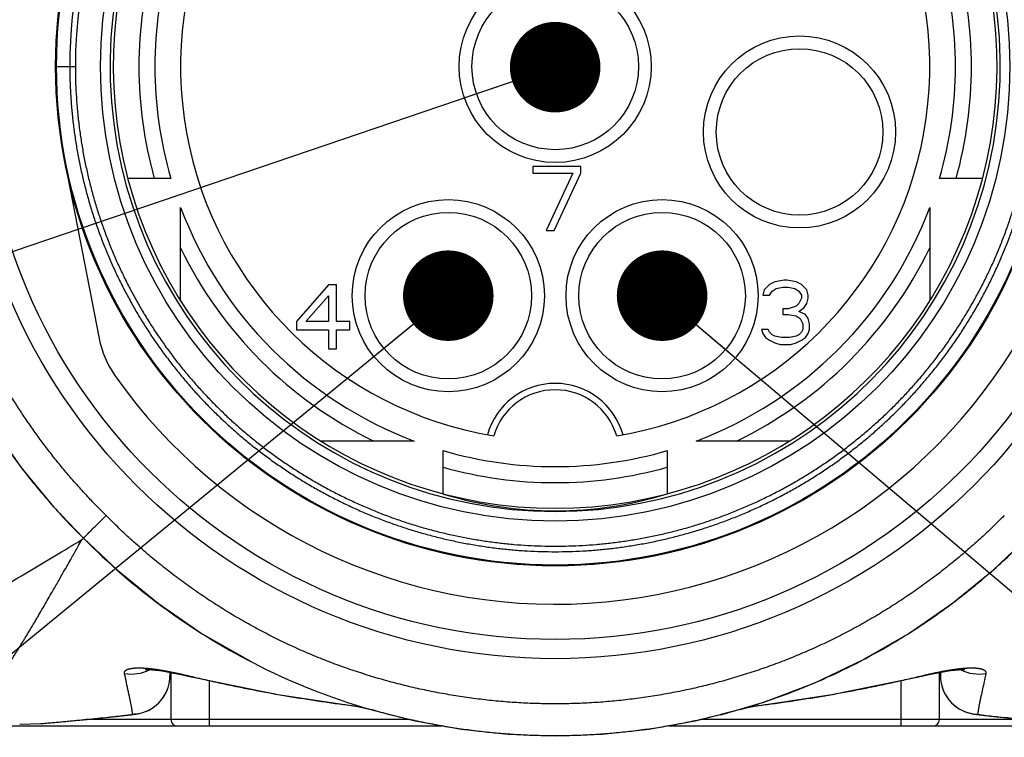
# Model space of a CAD drawing. Header units: millimetres. Extents: x 0 to 594, y 0 to 420.
# Tile 62 of 133: x 201 to 216, y 334 to 345. Entities that reach past the tile are written whole.
import ezdxf

# ---------------------------------------------------------------- set-up
doc = ezdxf.new("R2010")
doc.units = ezdxf.units.MM
doc.header["$LTSCALE"] = 0.257233
doc.layers.add('NoLayerName_001', color=7, linetype='Continuous')
doc.layers.add('NoLayerName_006', color=7, linetype='Continuous')
doc.styles.get("Standard").update_dxf_attribs({"font": 'txt', "bigfont": 'extfont2'})
doc.dimstyles.get("Standard").update_dxf_attribs({"dimtxt": 2.5, "dimasz": 2.5, "dimexe": 1, "dimexo": 1, "dimtad": 1, "dimdec": 3, "dimzin": 0, "dimdsep": 46, "dimtxsty": 'Standard', "dimcen": 2.5, "dimadec": 3, "dimazin": 0, "dimtfac": 0.75, "dimtdec": 3, "dimtmove": 0, "dimatfit": 3, "dimfxl": 1, "dimarcsym": 0})

msp = doc.modelspace()

# ---------------------------------------------------------------- linework, layer by layer
at = {"layer": 'NoLayerName_001', "color": 8, "linetype": 'Continuous', "lineweight": 25}
for p, q in [((201.1044, 344.3597), (201.4121, 344.3597)), ((201.5151, 336.9704), (201.5379, 336.9939)), ((201.5381, 336.9941), (201.5401, 336.9962)), ((203.2544, 334.8254), (203.2533, 334.8204)), ((203.5044, 334.0597), (203.5044, 334.7694)), ((214.3044, 334.0597), (214.3044, 334.7694)), ((214.5544, 334.8254), (214.5556, 334.8205)), ((200.8739, 334.0971), (200.908, 334.0998)), ((200.908, 334.0998), (200.9401, 334.1024)), ((206.6341, 334.1597), (201.5828, 334.1597)), ((202.2347, 334.2301), (202.2805, 334.2324)), ((216.226, 334.1597), (211.1711, 334.1597)), ((215.5741, 334.2302), (215.5284, 334.2324))]:
    msp.add_line(p, q, dxfattribs=at)
at = {"layer": 'NoLayerName_001', "color": 7, "linetype": 'Continuous', "lineweight": 25}
for p, q in [((201.2544, 342.8374), (201.7848, 340.1087)), ((208.5544, 342.7997), (208.5544, 342.6933)), ((209.3044, 342.7997), (208.5544, 342.7997)), ((209.3044, 342.6933), (209.3044, 342.7997)), ((202.9044, 342.6097), (202.23, 342.6097)), ((208.5544, 342.6933), (209.1794, 342.6933)), ((209.1794, 342.6933), (208.7628, 341.7997)), ((208.8878, 341.7997), (209.3044, 342.6933)), ((215.5788, 342.6097), (214.9044, 342.6097)), ((203.0544, 340.7008), (203.0544, 342.1597)), ((214.7544, 342.1597), (214.7544, 340.7008)), ((208.7628, 341.7997), (208.8878, 341.7997)), ((212.4786, 341.0197), (212.3328, 340.9984)), ((212.5203, 341.0197), (212.4786, 341.0197)), ((212.6661, 340.9984), (212.5203, 341.0197)), ((205.3644, 340.9497), (204.8644, 340.3752)), ((205.4894, 340.9497), (205.3644, 340.9497)), ((205.4894, 340.3752), (205.4894, 340.9497)), ((212.1661, 340.8708), (212.1453, 340.7857)), ((212.2494, 340.9559), (212.1661, 340.8708)), ((212.3328, 340.9984), (212.2494, 340.9559)), ((212.2911, 340.8495), (212.3536, 340.892)), ((212.3536, 340.892), (212.4578, 340.9133)), ((212.4578, 340.9133), (212.5411, 340.9133)), ((212.5411, 340.9133), (212.6453, 340.892)), ((212.6453, 340.892), (212.7078, 340.8495)), ((212.7494, 340.9559), (212.6661, 340.9984)), ((212.8328, 340.8708), (212.7494, 340.9559)), ((212.8536, 340.7857), (212.8328, 340.8708)), ((205.0103, 340.3752), (205.3644, 340.7795)), ((205.3644, 340.7795), (205.3644, 340.3752)), ((212.1453, 340.7857), (212.2494, 340.7857)), ((212.2494, 340.7857), (212.2911, 340.8495)), ((212.7078, 340.8495), (212.7494, 340.7857)), ((212.7494, 340.7431), (212.7078, 340.658)), ((212.7494, 340.7857), (212.7494, 340.7431)), ((212.8328, 340.658), (212.8536, 340.7431)), ((212.8536, 340.7431), (212.8536, 340.7857)), ((212.5411, 340.5729), (212.4578, 340.5729)), ((212.4578, 340.5729), (212.4578, 340.4878)), ((212.6661, 340.6155), (212.5411, 340.5729)), ((212.7078, 340.658), (212.6661, 340.6155)), ((212.7078, 340.5303), (212.7911, 340.5942)), ((212.7911, 340.5942), (212.8328, 340.658)), ((212.4578, 340.4878), (212.5411, 340.4878)), ((212.5411, 340.4878), (212.6661, 340.4665)), ((212.6661, 340.4665), (212.7286, 340.424)), ((212.8119, 340.4878), (212.7078, 340.5303)), ((212.7286, 340.424), (212.7703, 340.3389)), ((212.8536, 340.424), (212.8119, 340.4878)), ((212.8744, 340.3389), (212.8536, 340.424)), ((204.8644, 340.3752), (204.8644, 340.2476)), ((204.8644, 340.2476), (205.3644, 340.2476)), ((205.3644, 340.3752), (205.0103, 340.3752)), ((205.3644, 340.2476), (205.3644, 339.9497)), ((205.6978, 340.3752), (205.4894, 340.3752)), ((205.4894, 339.9497), (205.4894, 340.2476)), ((205.4894, 340.2476), (205.6978, 340.2476)), ((205.6978, 340.2476), (205.6978, 340.3752)), ((212.2286, 340.2537), (212.1244, 340.2537)), ((212.1244, 340.2537), (212.1453, 340.1899)), ((212.2494, 340.2112), (212.2286, 340.2537)), ((212.7703, 340.2537), (212.7494, 340.2112)), ((212.7703, 340.3389), (212.7703, 340.2537)), ((212.8536, 340.1899), (212.8744, 340.2537)), ((212.8744, 340.2537), (212.8744, 340.3389)), ((212.1453, 340.1899), (212.1869, 340.1261)), ((212.1869, 340.1261), (212.2494, 340.0835)), ((212.2911, 340.1686), (212.2494, 340.2112)), ((212.3328, 340.1474), (212.2911, 340.1686)), ((212.4369, 340.1261), (212.3328, 340.1474)), ((212.5619, 340.1261), (212.4369, 340.1261)), ((212.6661, 340.1474), (212.5619, 340.1261)), ((212.7078, 340.1686), (212.6661, 340.1474)), ((212.7494, 340.2112), (212.7078, 340.1686)), ((212.7494, 340.0835), (212.8119, 340.1261)), ((212.8119, 340.1261), (212.8536, 340.1899)), ((205.3644, 339.9497), (205.4894, 339.9497)), ((212.2494, 340.0835), (212.3328, 340.041)), ((212.3328, 340.041), (212.4161, 340.0197)), ((212.4161, 340.0197), (212.5828, 340.0197)), ((212.5828, 340.0197), (212.6661, 340.041)), ((212.6661, 340.041), (212.7494, 340.0835)), ((200.132, 338.7111), (200.5788, 338.0801)), ((206.7044, 338.5097), (205.2455, 338.5097)), ((212.5633, 338.5097), (211.1044, 338.5097)), ((207.1544, 337.6853), (207.1544, 338.3597)), ((210.6544, 338.3597), (210.6544, 337.6853)), ((214.4248, 335.5052), (215.1064, 335.9757)), ((213.7068, 335.0896), (214.4248, 335.5052)), ((212.9567, 334.7331), (213.7068, 335.0896)), ((202.8894, 334.8975), (202.8894, 334.8438)), ((202.9044, 334.8947), (202.9044, 334.1597)), ((214.9044, 334.1597), (214.9044, 334.8947)), ((214.9194, 334.8975), (214.9194, 334.8438)), ((212.1792, 334.4385), (212.9567, 334.7331)), ((211.4918, 334.2354), (212.1792, 334.4385)), ((206.0527, 334.3074), (206.0167, 334.3179)), ((211.0906, 334.14), (211.6484, 334.2817)), ((211.7922, 334.3178), (211.4918, 334.2355)), ((212.0795, 334.3782), (212.0906, 334.3796)), ((200.5428, 334.0849), (200.8739, 334.0971)), ((200.8739, 334.0971), (200.9081, 334.099)), ((202.0569, 334.2085), (202.2811, 334.2324)), ((199.885, 334.0597), (207.1404, 334.0597)), ((210.6766, 334.0597), (217.9239, 334.0597))]:
    msp.add_line(p, q, dxfattribs=at)
for points in [[(200.5788, 338.0801), (201.073, 337.4822), (201.5378, 336.9937)], [(201.5377, 336.9937), (202.0687, 336.4912), (202.7107, 335.9696), (203.3928, 335.4998), (204.181, 335.0486)], [(215.1064, 335.9757), (215.7473, 336.4975), (216.2713, 336.9938)], [(202.5064, 334.9395), (202.5023, 334.9388), (202.5103, 334.9395), (202.531, 334.9401), (202.5638, 334.9395), (202.6076, 334.937), (202.6611, 334.932), (202.7234, 334.9244), (202.7933, 334.9141), (202.8698, 334.9012), (202.9515, 334.8859), (203.0376, 334.8684), (203.1273, 334.8491), (203.2199, 334.8282), (203.2533, 334.8205)], [(214.5556, 334.8205), (214.5804, 334.8262), (214.675, 334.8476), (214.7663, 334.8674), (214.8536, 334.8851), (214.9361, 334.9007), (215.013, 334.9137), (215.0833, 334.9241), (215.1458, 334.9318), (215.1996, 334.9368), (215.2439, 334.9394), (215.277, 334.9401), (215.2987, 334.9395)], [(202.4283, 334.2573), (202.4676, 334.2687), (202.5092, 334.2838), (202.5518, 334.3028), (202.5935, 334.3255), (202.6348, 334.3523), (202.6752, 334.3835), (202.714, 334.4192), (202.7506, 334.4595), (202.7843, 334.5042), (202.8145, 334.5531), (202.8404, 334.6059), (202.8613, 334.6623), (202.8769, 334.7217), (202.8864, 334.7835), (202.8894, 334.8438)], [(203.2533, 334.8204), (204.576, 334.5515), (205.7194, 334.3795)], [(212.0896, 334.3796), (213.2252, 334.5502), (214.5556, 334.8204)], [(214.9195, 334.8439), (214.9226, 334.7823), (214.9322, 334.7208), (214.9477, 334.6618), (214.9686, 334.6058), (214.9943, 334.5532), (215.0243, 334.5046), (215.0578, 334.4601), (215.0942, 334.42), (215.1327, 334.3843), (215.1728, 334.3532), (215.2138, 334.3264), (215.2553, 334.3037), (215.2975, 334.2847), (215.3388, 334.2695), (215.3782, 334.2579), (215.4154, 334.2492), (215.4504, 334.2427)], [(202.3561, 334.2423), (202.3911, 334.2487), (202.4283, 334.2573)], [(205.7183, 334.3796), (205.7278, 334.3784), (205.7462, 334.3759), (205.7675, 334.3728), (205.7909, 334.369), (205.8157, 334.3647), (205.8412, 334.3599), (205.867, 334.3547), (205.8923, 334.3493)], [(205.8923, 334.3493), (205.9166, 334.3438), (205.9394, 334.3384), (205.96, 334.3333), (205.9778, 334.3287), (205.9921, 334.3248), (206.0016, 334.3222), (206.0071, 334.3206), (206.0077, 334.3205)], [(206.0422, 334.3117), (206.7183, 334.14), (207.4412, 334.0095), (208.171, 333.9305), (208.9044, 333.9038), (209.6379, 333.9305), (210.3677, 334.0095), (211.0906, 334.14)], [(211.8015, 334.3206), (211.8071, 334.3222), (211.8164, 334.3247), (211.8305, 334.3285), (211.8482, 334.3331)], [(211.8482, 334.3331), (211.8685, 334.3382), (211.8911, 334.3435), (211.9152, 334.349)], [(211.9152, 334.349), (211.9403, 334.3544), (211.9659, 334.3595), (211.9914, 334.3643), (212.0161, 334.3687), (212.0395, 334.3725), (212.0608, 334.3757), (212.0795, 334.3782)], [(200.9081, 334.099), (201.0624, 334.1116), (201.2945, 334.1321), (201.5377, 334.1552), (201.7919, 334.1807), (202.0569, 334.2085)], [(202.2805, 334.2324), (202.3209, 334.2371), (202.3561, 334.2423)], [(215.4504, 334.2427), (215.4855, 334.2375), (215.5229, 334.233), (215.7473, 334.209)], [(215.7473, 334.209), (216.0123, 334.1812), (216.2665, 334.1556), (216.5097, 334.1325), (216.7418, 334.112), (216.9008, 334.099)]]:
    msp.add_lwpolyline(points, dxfattribs=at)
for centre, radius in [((208.9044, 344.3597), 9.25), ((208.9044, 344.3597), 8.95), ((208.9044, 344.3597), 7.8), ((208.9044, 344.3597), 7.1), ((208.9044, 344.3597), 1.5), ((212.7198, 343.3374), 1.5), ((207.2351, 340.7798), 1.5), ((210.5738, 340.7798), 1.5)]:
    msp.add_circle(centre, radius, dxfattribs=at)
at = {"layer": 'NoLayerName_001', "color": 8, "linetype": 'Continuous', "lineweight": 25}
for centre, radius in [((208.9044, 344.3597), 7.7866), ((208.9044, 344.3597), 1.3), ((212.7198, 343.3374), 1.3), ((207.2351, 340.7798), 1.3), ((210.5738, 340.7798), 1.3)]:
    msp.add_circle(centre, radius, dxfattribs=at)
for centre, radius, start, end in [((208.9044, 344.3597), 7.5788, 360, 180), ((208.9044, 344.3597), 7.4922, 359.99956, 180.00043), ((208.9044, 347.7724), 3.4234, 260.00127, 279.99874), ((208.9044, 348.1171), 4.0182, 262.02284, 277.97711), ((208.9044, 338.3097), 1.1, 15.64773, 164.35227), ((202.2894, 335.4799), 0.6096, 259.57085, 297.26255), ((215.5195, 335.4799), 0.6096, 242.7343, 280.42707), ((202.2884, 334.8446), 0.6011, 334.03141, 350.14096), ((202.2865, 334.8446), 0.6029, 350.17106, 352.15679), ((202.2916, 334.844), 0.5978, 352.14619, 359.98001), ((215.5189, 334.8444), 0.5995, 180.05, 268.48349), ((202.29, 334.8444), 0.5995, 280.36403, 333.98114), ((202.2892, 334.8463), 0.6015, 271.58451, 280.40591), ((215.6838, 335.254), 1.0297, 262.67966, 263.8857)]:
    msp.add_arc(centre, radius, start, end, dxfattribs=at)
at = {"layer": 'NoLayerName_001', "color": 7, "linetype": 'Continuous', "lineweight": 25}
for centre, radius, start, end in [((208.9044, 344.3597), 6.95, 99.10669, 80.89331), ((208.9044, 344.3597), 6.9, 119.53409, 60.46591), ((208.9044, 344.3597), 5.85, 119.83917, 260.55298), ((208.9044, 344.3597), 5.85, 279.44702, 60.16083), ((208.9044, 344.3597), 6.5, 164.38145, 195.61855), ((208.9044, 344.3597), 6.25, 163.7398, 196.2602), ((208.9044, 344.3597), 6.25, 343.7398, 16.2602), ((208.9044, 344.3597), 6.5, 344.38145, 15.61855), ((208.9149, 344.3607), 7.8105, 184.64906, 185.00578), ((208.8825, 344.3554), 7.7777, 191.25537, 192.9526), ((208.9044, 344.3597), 6.25, 200.60969, 249.39031), ((208.9044, 344.3597), 6.25, 290.60969, 339.39031), ((208.9044, 344.3597), 6.5, 205.84158, 244.15842), ((208.9044, 344.3597), 6.5, 295.84158, 334.15842), ((208.9044, 344.3597), 8.4, 215.07223, 331.98347), ((203.2573, 340.3949), 1.5, 190.99982, 215.07236), ((208.9044, 338.3097), 1, 16.22075, 163.77925), ((208.7907, 344.3669), 10.3421, 214.88264, 217.22746), ((208.9044, 344.3597), 6.25, 253.7398, 286.2602), ((208.7978, 344.3727), 10.3512, 217.22954, 219.20681), ((208.9044, 344.3597), 6.5, 254.38145, 285.61855), ((208.8322, 344.4008), 10.3957, 219.20677, 221.46453), ((208.847, 344.4138), 10.4154, 221.46431, 225.43029), ((208.9564, 344.3057), 10.4163, 224.58423, 242.71261), ((208.9764, 344.1698), 10.2326, 311.22832, 315.47046), ((208.8601, 344.3015), 10.4083, 308.17163, 311.23263), ((208.8141, 344.3592), 10.4821, 306.81236, 308.17388), ((208.8279, 344.3398), 10.4582, 302.41845, 306.81554), ((208.8679, 344.2783), 10.3849, 301.4614, 302.41423), ((208.9036, 344.2191), 10.3158, 297.99088, 301.46403), ((208.8534, 344.1144), 10.1991, 242.73402, 253.85064), ((208.9289, 344.1728), 10.263, 296.55836, 297.9872), ((208.933, 344.1645), 10.2537, 293.55458, 296.55868), ((208.9444, 344.1386), 10.2255, 292.04132, 293.55398), ((208.9554, 344.1118), 10.1965, 289.18906, 292.0408), ((208.9292, 344.1879), 10.277, 287.30445, 289.18723), ((208.9064, 344.2605), 10.3531, 286.18501, 287.30538), ((200.8518, 334.8092), 0.7125, 274.52584, 276.45155), ((203.0044, 334.1597), 0.1, 180, 270), ((214.8044, 334.1597), 0.1, 270, 0)]:
    msp.add_arc(centre, radius, start, end, dxfattribs=at)
msp.add_ellipse((208.9044, 344.3597), major_axis=(0, 6.94), ratio=0.9221902, start_param=2.8658087, end_param=3.4186102, dxfattribs=at)
at = {"layer": 'NoLayerName_001', "color": 8, "linetype": 'Continuous', "lineweight": 25}
for points, knots in [([(201.8914, 337.3471), (201.8405, 337.3984), (201.7378, 337.5), (201.5887, 337.6574), (201.4427, 337.8177), (201.3002, 337.9813), (201.1613, 338.1479), (201.0261, 338.3176), (200.8946, 338.4902), (200.767, 338.6657), (200.6433, 338.8439), (200.5235, 339.0248), (200.4078, 339.2083), (200.296, 339.3942), (200.1884, 339.5825), (200.085, 339.773), (199.9858, 339.9658), (199.8908, 340.1606), (199.8001, 340.3574), (199.7138, 340.5562), (199.6319, 340.7568), (199.5545, 340.9592), (199.4816, 341.1633), (199.4132, 341.3689), (199.3495, 341.5761), (199.2904, 341.7847), (199.2359, 341.9946), (199.1861, 342.2057), (199.141, 342.4179), (199.1005, 342.6311), (199.0648, 342.845), (199.0338, 343.0597), (199.0075, 343.275), (198.986, 343.4909), (198.9693, 343.7071), (198.9573, 343.9237), (198.9501, 344.1404), (198.9476, 344.3573), (198.9501, 344.5742), (198.9568, 344.791), (198.966, 344.9353), (198.97, 345.0075)], [0, 0, 0, 0, 0.2166807, 0.433452, 0.6502967, 0.8671978, 1.084138, 1.3011008, 1.5180699, 1.7350303, 1.9519737, 2.1688976, 2.385799, 2.6026742, 2.8195191, 3.0363292, 3.2530999, 3.4698289, 3.6865239, 3.9031959, 4.1198575, 4.3365223, 4.5532041, 4.7699171, 4.9866756, 5.2034837, 5.4203338, 5.6372168, 5.8541232, 6.0710425, 6.287964, 6.5048769, 6.7217727, 6.9386539, 7.1555251, 7.3723911, 7.5892567, 7.8061269, 8.0230071, 8.239903, 8.4568131, 8.4568131, 8.4568131, 8.4568131]), ([(201.3254, 344.3597), (201.3264, 344.2876), (201.3268, 344.1434), (201.3367, 343.9271), (201.352, 343.7111), (201.3738, 343.4956), (201.4017, 343.2807), (201.4357, 343.0668), (201.4757, 342.8541), (201.5217, 342.6426), (201.5737, 342.4327), (201.6316, 342.2244), (201.6955, 342.0178), (201.7652, 341.8131), (201.8407, 341.6104), (201.9221, 341.4099), (202.0092, 341.2118), (202.1019, 341.0162), (202.2002, 340.8232), (202.304, 340.6332), (202.4131, 340.4461), (202.5276, 340.2622), (202.6473, 340.0817), (202.7721, 339.9046), (202.9019, 339.7312), (203.0366, 339.5616), (203.176, 339.396), (203.3201, 339.2344), (203.4687, 339.077), (203.6217, 338.924), (203.7789, 338.7755), (203.9403, 338.6315), (204.1058, 338.4923), (204.2751, 338.3578), (204.4482, 338.2281), (204.625, 338.1035), (204.8053, 337.9839), (204.989, 337.8694), (205.1761, 337.7604), (205.3659, 337.6561), (205.4952, 337.5918), (205.5595, 337.559)], [0, 0, 0, 0, 0.2162618, 0.4326953, 0.6492511, 0.8658757, 1.0825122, 1.2991007, 1.5155794, 1.7319131, 1.948143, 2.164324, 2.3805099, 2.596729, 2.8129946, 3.0293203, 3.2457135, 3.4621662, 3.6786679, 3.8952075, 4.1117738, 4.3283564, 4.5449455, 4.761532, 4.9781058, 5.1946555, 5.4111691, 5.6276344, 5.8440396, 6.0603745, 6.2766455, 6.4928744, 6.7090822, 6.9252899, 7.141521, 7.3577999, 7.574151, 7.7905764, 8.0070613, 8.2235897, 8.4401452, 8.4401452, 8.4401452, 8.4401452]), ([(201.4121, 344.3597), (201.4131, 344.2884), (201.4135, 344.1458), (201.4232, 343.932), (201.4384, 343.7185), (201.4599, 343.5054), (201.4874, 343.293), (201.521, 343.0815), (201.5606, 342.8712), (201.6061, 342.6622), (201.6575, 342.4547), (201.7147, 342.2487), (201.7778, 342.0445), (201.8468, 341.8421), (201.9215, 341.6418), (202.0019, 341.4436), (202.088, 341.2477), (202.1797, 341.0543), (202.2768, 340.8636), (202.3794, 340.6757), (202.4873, 340.4908), (202.6005, 340.309), (202.7188, 340.1305), (202.8422, 339.9555), (202.9705, 339.7841), (203.1037, 339.6164), (203.2415, 339.4526), (203.3839, 339.2929), (203.5308, 339.1373), (203.6821, 338.9861), (203.8375, 338.8393), (203.9971, 338.697), (204.1606, 338.5593), (204.328, 338.4263), (204.4991, 338.2982), (204.6739, 338.1749), (204.8522, 338.0567), (205.0338, 337.9436), (205.2187, 337.8358), (205.4063, 337.7326), (205.5341, 337.6692), (205.5977, 337.6367)], [0, 0, 0, 0, 0.2137898, 0.4277494, 0.6418299, 0.855978, 1.0701375, 1.2842494, 1.4982527, 1.712113, 1.925871, 2.139581, 2.3532955, 2.5670428, 2.7808359, 2.9946885, 3.2086079, 3.4225861, 3.6366127, 3.8506767, 4.0647672, 4.2788737, 4.4929867, 4.7070972, 4.9211951, 5.1352692, 5.3493076, 5.5632982, 5.7772295, 5.9910912, 6.2048899, 6.4186468, 6.6323829, 6.8461189, 7.059878, 7.2736844, 7.4875621, 7.7015133, 7.9155233, 8.1295763, 8.3436562, 8.3436562, 8.3436562, 8.3436562]), ([(213.4802, 338.4271), (213.536, 338.4714), (213.6485, 338.5589), (213.8117, 338.6971), (213.9714, 338.8392), (214.1268, 338.9861), (214.278, 339.1373), (214.4249, 339.2929), (214.5674, 339.4526), (214.7052, 339.6164), (214.8383, 339.7841), (214.9667, 339.9555), (215.0901, 340.1305), (215.2084, 340.309), (215.3215, 340.4908), (215.4295, 340.6757), (215.532, 340.8636), (215.6292, 341.0543), (215.7209, 341.2477), (215.807, 341.4436), (215.8874, 341.6418), (215.9621, 341.8421), (216.031, 342.0445), (216.0941, 342.2487), (216.1514, 342.4547), (216.2028, 342.6622), (216.2483, 342.8712), (216.2878, 343.0815), (216.3214, 343.293), (216.349, 343.5054), (216.3705, 343.7185), (216.3857, 343.932), (216.3954, 344.1458), (216.3958, 344.2884), (216.3968, 344.3596)], [0, 0, 0, 0, 0.213736, 0.427472, 0.6412289, 0.8550276, 1.0688894, 1.2828206, 1.4968113, 1.7108496, 1.9249237, 2.1390216, 2.3531321, 2.5672451, 2.7813517, 2.9954422, 3.2095063, 3.4235329, 3.6375111, 3.8514304, 4.065283, 4.2790761, 4.4928234, 4.7065379, 4.9202478, 5.1340058, 5.3478662, 5.5618697, 5.7759818, 5.9901416, 6.2042899, 6.4183704, 6.6323301, 6.8461198, 6.8461198, 6.8461198, 6.8461198]), ([(213.5332, 338.3586), (213.5896, 338.4034), (213.7034, 338.4919), (213.8685, 338.6316), (214.03, 338.7754), (214.1872, 338.924), (214.3402, 339.077), (214.4888, 339.2344), (214.6328, 339.396), (214.7723, 339.5616), (214.907, 339.7312), (215.0368, 339.9046), (215.1616, 340.0817), (215.2813, 340.2622), (215.3957, 340.4461), (215.5049, 340.6332), (215.6087, 340.8232), (215.707, 341.0162), (215.7997, 341.2118), (215.8868, 341.4099), (215.9681, 341.6104), (216.0437, 341.8131), (216.1134, 342.0178), (216.1773, 342.2244), (216.2352, 342.4327), (216.2872, 342.6426), (216.3332, 342.8541), (216.3732, 343.0668), (216.4072, 343.2807), (216.4351, 343.4956), (216.4568, 343.7111), (216.4722, 343.9271), (216.4821, 344.1434), (216.4825, 344.2876), (216.4834, 344.3597)], [0, 0, 0, 0, 0.2162077, 0.4324154, 0.6486443, 0.8649154, 1.0812503, 1.2976555, 1.5141208, 1.7306343, 1.947184, 2.1637578, 2.3803444, 2.5969335, 2.8135161, 3.0300825, 3.2466221, 3.4631238, 3.6795765, 3.8959696, 4.1122954, 4.328561, 4.5447801, 4.7609659, 4.9771469, 5.1933768, 5.4097105, 5.6261894, 5.842778, 6.0594147, 6.2760395, 6.4925954, 6.7090289, 6.9252907, 6.9252907, 6.9252907, 6.9252907]), ([(205.5977, 337.6367), (205.6622, 337.6062), (205.7905, 337.5436), (205.9868, 337.458), (206.1851, 337.3773), (206.3857, 337.3025), (206.5883, 337.2334), (206.7928, 337.1702), (206.999, 337.1128), (207.2068, 337.0613), (207.4159, 337.0158), (207.6263, 336.9763), (207.8377, 336.9428), (208.05, 336.9153), (208.263, 336.894), (208.4765, 336.8787), (208.6904, 336.8695), (208.9044, 336.8664), (209.1185, 336.8695), (209.3324, 336.8787), (209.5459, 336.894), (209.7589, 336.9153), (209.9712, 336.9428), (210.1826, 336.9762), (210.393, 337.0158), (210.6021, 337.0613), (210.8099, 337.1128), (211.0161, 337.1701), (211.2206, 337.2334), (211.4232, 337.3025), (211.6238, 337.3773), (211.8222, 337.4578), (212.0182, 337.5441), (212.2116, 337.6358), (212.4023, 337.7331), (212.5902, 337.8357), (212.7751, 337.9436), (212.9567, 338.0567), (213.1349, 338.175), (213.31, 338.2978), (213.4232, 338.3844), (213.4802, 338.4271)], [0, 0, 0, 0, 0.2140907, 0.4281772, 0.6422468, 0.8562989, 1.0703375, 1.2843663, 1.4983884, 1.712407, 1.9264257, 2.1404485, 2.3544767, 2.5685094, 2.7825454, 2.9965831, 3.210621, 3.4246586, 3.6386961, 3.852734, 4.0667716, 4.2808075, 4.4948402, 4.7088684, 4.9228913, 5.1369101, 5.3509287, 5.5649509, 5.7789797, 5.9930183, 6.2070701, 6.4211395, 6.6352259, 6.8493164, 7.0633962, 7.2774492, 7.4914593, 7.7054106, 7.9192884, 8.1330948, 8.3468539, 8.3468539, 8.3468539, 8.3468539]), ([(205.5595, 337.559), (205.6247, 337.5281), (205.7545, 337.4649), (205.953, 337.3782), (206.1536, 337.2966), (206.3565, 337.2209), (206.5615, 337.151), (206.7684, 337.0871), (206.977, 337.029), (207.1871, 336.9769), (207.3987, 336.9309), (207.6115, 336.8909), (207.8254, 336.857), (208.0401, 336.8293), (208.2556, 336.8077), (208.4716, 336.7922), (208.6879, 336.7829), (208.9044, 336.7798), (209.121, 336.7829), (209.3373, 336.7922), (209.5533, 336.8077), (209.7687, 336.8293), (209.9835, 336.857), (210.1974, 336.8909), (210.4102, 336.9309), (210.6217, 336.9769), (210.8319, 337.029), (211.0405, 337.087), (211.2474, 337.151), (211.4523, 337.2209), (211.6552, 337.2966), (211.8559, 337.3781), (212.0542, 337.4653), (212.2498, 337.5581), (212.4428, 337.6565), (212.6328, 337.7603), (212.8198, 337.8695), (213.0036, 337.9838), (213.1838, 338.1036), (213.361, 338.2277), (213.4755, 338.3154), (213.5332, 338.3586)], [0, 0, 0, 0, 0.2165666, 0.4331288, 0.649674, 0.8662014, 1.0827153, 1.2992192, 1.5157163, 1.7322098, 1.9487035, 2.1652013, 2.3817046, 2.5982125, 2.8147237, 3.0312365, 3.2477497, 3.4642624, 3.6807752, 3.8972883, 4.113801, 4.3303122, 4.54682, 4.7633233, 4.9798212, 5.196315, 5.4128087, 5.6293058, 5.8458097, 6.0623235, 6.2788507, 6.4953957, 6.7119578, 6.9285242, 7.1450796, 7.361608, 7.578093, 7.7945185, 8.0108696, 8.2271486, 8.4433796, 8.4433796, 8.4433796, 8.4433796]), ([(201.5378, 336.9937), (201.5392, 336.995), (201.5422, 336.9976), (201.5478, 337.003), (201.5534, 337.0085), (201.5604, 337.0154), (201.5688, 337.0236), (201.5827, 337.0375), (201.6091, 337.0637), (201.6715, 337.1261), (201.7684, 337.2234), (201.8499, 337.3054), (201.8914, 337.3471)], [0, 0, 0, 0, 0.0058872, 0.01174789, 0.02352062, 0.02940175, 0.04117077, 0.05881744, 0.08822994, 0.15293722, 0.32352934, 0.50000397, 0.50000397, 0.50000397, 0.50000397]), ([(205.6993, 334.9426), (205.6103, 334.9747), (205.4315, 335.037), (205.1675, 335.1417), (204.9064, 335.2533), (204.6488, 335.3727), (204.3948, 335.4995), (204.1445, 335.6337), (203.8981, 335.775), (203.6558, 335.9234), (203.4179, 336.0787), (203.1844, 336.2407), (202.9556, 336.4093), (202.7318, 336.5844), (202.5131, 336.7657), (202.3, 336.9534), (202.0918, 337.1463), (201.9587, 337.2807), (201.8914, 337.3471)], [0, 0, 0, 0, 0.2839306, 0.5678362, 0.8517279, 1.1356243, 1.4195433, 1.7034976, 1.9874964, 2.2715449, 2.5556457, 2.839794, 3.1239551, 3.4080849, 3.6921409, 3.9760837, 4.2598768, 4.5434883, 4.5434883, 4.5434883, 4.5434883]), ([(215.9174, 337.3471), (215.8502, 337.2807), (215.717, 337.1463), (215.5088, 336.9533), (215.2956, 336.7656), (215.0768, 336.5843), (214.853, 336.4092), (214.6244, 336.2406), (214.3911, 336.0787), (214.1535, 335.9235), (213.9116, 335.7753), (213.6657, 335.6341), (213.4157, 335.5002), (213.1619, 335.3736), (212.9044, 335.2544), (212.6436, 335.1427), (212.3794, 335.0387), (212.1123, 334.9424), (211.8425, 334.8539), (211.5702, 334.7731), (211.2956, 334.7001), (211.0191, 334.635), (210.7408, 334.5778), (210.461, 334.5286), (210.1799, 334.4873), (209.8978, 334.4542), (209.6149, 334.4293), (209.3315, 334.4125), (209.0476, 334.4041), (208.7637, 334.4041), (208.4798, 334.4125), (208.1963, 334.4292), (207.9134, 334.4541), (207.6313, 334.4871), (207.3503, 334.5283), (207.0705, 334.5774), (206.7922, 334.6345), (206.5156, 334.6994), (206.2411, 334.7724), (205.9685, 334.8523), (205.7892, 334.9132), (205.6993, 334.9426)], [0, 0, 0, 0, 0.2836444, 0.5675144, 0.8515443, 1.1356637, 1.419798, 1.7038697, 1.9877992, 2.2715403, 2.5551446, 2.8386844, 3.1222328, 3.4058265, 3.6894797, 3.9732079, 4.2570217, 4.5409165, 4.8248816, 5.1089023, 5.3929612, 5.6770383, 5.9611119, 6.2451653, 6.5291909, 6.8131849, 7.0971469, 7.3810806, 7.6649946, 7.9489024, 8.2328207, 8.5167608, 8.8007284, 9.0847241, 9.3687438, 9.6527798, 9.9368212, 10.2208553, 10.5048714, 10.7888619, 11.0728223, 11.0728223, 11.0728223, 11.0728223]), ([(198.4584, 335.0642), (198.4738, 335.0717), (198.505, 335.0861), (198.5495, 335.1121), (198.5935, 335.1388), (198.6369, 335.1665), (198.6799, 335.1948), (198.7226, 335.2236), (198.7934, 335.272), (198.8783, 335.3303), (198.9776, 335.3978), (199.0487, 335.4459), (199.1057, 335.4841), (199.1485, 335.5128), (199.1913, 335.5413), (199.2342, 335.5698), (199.2772, 335.5982), (199.3201, 335.6265), (199.3775, 335.6642), (199.4494, 335.7111), (199.5358, 335.767), (199.608, 335.8134), (199.6658, 335.8504), (199.7092, 335.878), (199.7527, 335.9056), (199.7963, 335.9331), (199.8399, 335.9604), (199.8835, 335.9877), (199.9272, 336.0149), (199.971, 336.042), (200.0148, 336.0691), (200.0587, 336.096), (200.1172, 336.1318), (200.1905, 336.1764), (200.2934, 336.2384), (200.6466, 336.4502), (201.0593, 336.6962), (201.4269, 336.9174), (201.5151, 336.9704)], [0, 0, 0, 0, 0.0514791, 0.1029657, 0.1544392, 0.2059115, 0.2573931, 0.3088854, 0.360382, 0.5148304, 0.6177816, 0.7207402, 0.7722209, 0.8237015, 0.8751818, 0.9266619, 0.9781418, 1.0296216, 1.0811012, 1.1840602, 1.287019, 1.3899778, 1.4414571, 1.4929364, 1.5444157, 1.5958949, 1.6473741, 1.6988534, 1.7503327, 1.8018121, 1.8532916, 1.9047709, 1.9562502, 2.0592084, 2.1621666, 2.3166041, 3.2947052, 3.6035793, 3.6035793, 3.6035793, 3.6035793]), ([(201.229, 336.4645), (201.2715, 336.5394), (201.346, 336.6704), (201.4414, 336.8391), (201.4941, 336.9329), (201.5152, 336.9705)], [0, 0, 0, 0, 0.25833255, 0.45208232, 0.58124865, 0.58124865, 0.58124865, 0.58124865]), ([(199.54, 334.046), (199.5588, 334.0564), (199.5975, 334.0755), (199.6497, 334.1139), (199.6996, 334.155), (199.7469, 334.199), (199.7923, 334.2451), (199.8359, 334.2929), (199.8782, 334.3419), (199.9196, 334.3916), (199.9601, 334.442), (199.9998, 334.4929), (200.0388, 334.5444), (200.0772, 334.5963), (200.1151, 334.6486), (200.1525, 334.7012), (200.1896, 334.7541), (200.2263, 334.8072), (200.2627, 334.8606), (200.2987, 334.9142), (200.3344, 334.9681), (200.3698, 335.0221), (200.4049, 335.0763), (200.4398, 335.1307), (200.4744, 335.1852), (200.5087, 335.2399), (200.5429, 335.2947), (200.5768, 335.3497), (200.6105, 335.4048), (200.6441, 335.46), (200.6775, 335.5153), (200.7107, 335.5706), (200.7437, 335.6261), (200.7767, 335.6817), (200.8095, 335.7373), (200.8531, 335.8115), (200.9074, 335.9045), (200.9722, 336.0162), (201.0474, 336.1468), (201.1331, 336.2962), (201.197, 336.4085), (201.229, 336.4645)], [0, 0, 0, 0, 0.0645876, 0.1292001, 0.1937855, 0.2583585, 0.3229995, 0.3877193, 0.452462, 0.5171488, 0.5817803, 0.6463771, 0.7109548, 0.7755247, 0.8400941, 0.904667, 0.9692448, 1.0338277, 1.0984155, 1.1630077, 1.2276031, 1.2922005, 1.356798, 1.4213935, 1.4859854, 1.5505742, 1.615161, 1.6797465, 1.7443312, 1.8089155, 1.8734998, 1.938084, 2.0026681, 2.0672519, 2.1318355, 2.196419, 2.3255861, 2.4547537, 2.5839217, 2.7776727, 2.9714223, 2.9714223, 2.9714223, 2.9714223]), ([(202.1791, 334.8804), (202.1788, 334.8838), (202.1776, 334.8906), (202.1794, 334.9008), (202.1833, 334.9103), (202.1896, 334.9186), (202.1971, 334.9256), (202.2054, 334.9316), (202.2142, 334.9367), (202.2234, 334.941), (202.2329, 334.9447), (202.2425, 334.948), (202.2522, 334.9509), (202.2621, 334.9534), (202.272, 334.9556), (202.282, 334.9575), (202.292, 334.9591), (202.302, 334.9606), (202.3121, 334.9618), (202.3222, 334.9629), (202.3323, 334.9638), (202.3424, 334.9645), (202.3525, 334.9651), (202.3626, 334.9656), (202.3727, 334.9659), (202.3829, 334.9662), (202.393, 334.9663), (202.4032, 334.9664), (202.4133, 334.9663), (202.4234, 334.9661), (202.4336, 334.9659), (202.4437, 334.9656), (202.4538, 334.9652), (202.464, 334.9648), (202.4741, 334.9642), (202.4842, 334.9636), (202.4943, 334.963), (202.5044, 334.9623), (202.5145, 334.9615), (202.5246, 334.9607), (202.5314, 334.9601), (202.5347, 334.9598)], [0, 0, 0, 0, 0.01022869, 0.02053851, 0.03072746, 0.0409204, 0.05122257, 0.06147864, 0.07164939, 0.08180187, 0.09195852, 0.10210902, 0.11225301, 0.12239769, 0.13254565, 0.14269536, 0.15284199, 0.16298378, 0.17312322, 0.1832621, 0.19340133, 0.20354106, 0.21368071, 0.22381926, 0.2339567, 0.24409365, 0.25423051, 0.26436752, 0.27450476, 0.28464215, 0.29477943, 0.30491627, 0.31505255, 0.3251885, 0.33532432, 0.34546013, 0.35559603, 0.36573204, 0.37586815, 0.3860043, 0.39614039, 0.39614039, 0.39614039, 0.39614039]), ([(202.2879, 334.368), (202.2863, 334.3766), (202.2832, 334.3938), (202.2781, 334.4195), (202.273, 334.4451), (202.2677, 334.4708), (202.2623, 334.4964), (202.2384, 334.6074), (202.2119, 334.7267), (202.1863, 334.8462), (202.1809, 334.8718), (202.1791, 334.8804)], [0, 0, 0, 0, 0.026189, 0.05237762, 0.07856693, 0.10475746, 0.13094931, 0.15714222, 0.44523918, 0.49761709, 0.52380659, 0.52380659, 0.52380659, 0.52380659]), ([(202.5347, 334.9598), (202.5381, 334.9595), (202.5448, 334.9589), (202.5549, 334.9579), (202.565, 334.9569), (202.5751, 334.9558), (202.5851, 334.9547), (202.5952, 334.9535), (202.6053, 334.9523), (202.6153, 334.9511), (202.6254, 334.9498), (202.6354, 334.9485), (202.6421, 334.9476), (202.6455, 334.9472)], [0, 0, 0, 0, 0.0101359, 0.02027162, 0.03040723, 0.04054278, 0.05067829, 0.06081376, 0.07094918, 0.08108452, 0.09121972, 0.10135473, 0.11148947, 0.11148947, 0.11148947, 0.11148947]), ([(202.6455, 334.9472), (202.6498, 334.9466), (202.6583, 334.9454), (202.6712, 334.9436), (202.684, 334.9417), (202.6968, 334.9398), (202.7096, 334.9378), (202.7224, 334.9358), (202.7352, 334.9338), (202.748, 334.9317), (202.7608, 334.9295), (202.7736, 334.9273), (202.7863, 334.9251), (202.7991, 334.9229), (202.8119, 334.9206), (202.8246, 334.9182), (202.8374, 334.9159), (202.8501, 334.9135), (202.8628, 334.9111), (202.8756, 334.9086), (202.8883, 334.9061), (202.8968, 334.9045), (202.901, 334.9036)], [0, 0, 0, 0, 0.01296093, 0.02592194, 0.03888305, 0.05184427, 0.06480557, 0.07776695, 0.09072844, 0.10369007, 0.11665186, 0.12961379, 0.14257588, 0.15553809, 0.16850039, 0.18146274, 0.19442508, 0.20738735, 0.22034948, 0.23331139, 0.24627297, 0.25923414, 0.25923414, 0.25923414, 0.25923414]), ([(202.901, 334.9036), (202.9069, 334.9025), (202.9188, 334.9001), (202.9365, 334.8965), (202.9542, 334.8929), (202.9719, 334.8892), (202.9897, 334.8854), (203.0074, 334.8817), (203.0251, 334.8779), (203.0427, 334.874), (203.0604, 334.8701), (203.0781, 334.8662), (203.1016, 334.8609), (203.1311, 334.8543), (203.1663, 334.8461), (203.2016, 334.8379), (203.231, 334.831), (203.2486, 334.8268), (203.2544, 334.8254)], [0, 0, 0, 0, 0.01810019, 0.03620043, 0.05430073, 0.07240109, 0.09050147, 0.10860185, 0.12670226, 0.14480272, 0.16290326, 0.18100389, 0.1991046, 0.23530626, 0.27150808, 0.30770981, 0.34391107, 0.36201138, 0.36201138, 0.36201138, 0.36201138]), ([(214.5544, 334.8254), (214.5675, 334.8285), (214.5937, 334.8347), (214.633, 334.8439), (214.6657, 334.8515), (214.6919, 334.8575), (214.7116, 334.8619), (214.7313, 334.8663), (214.751, 334.8707), (214.7707, 334.875), (214.7904, 334.8793), (214.8101, 334.8835), (214.8299, 334.8877), (214.8496, 334.8918), (214.8694, 334.8959), (214.8891, 334.8999), (214.9089, 334.9039), (214.9287, 334.9077), (214.9419, 334.9103), (214.9485, 334.9115)], [0, 0, 0, 0, 0.04033858, 0.08067743, 0.1210179, 0.14118889, 0.16136018, 0.18153165, 0.20170317, 0.22187464, 0.24204597, 0.2622171, 0.28238797, 0.30255855, 0.32272884, 0.34289884, 0.36306859, 0.38323815, 0.40340761, 0.40340761, 0.40340761, 0.40340761]), ([(214.9485, 334.9115), (214.9521, 334.9122), (214.9592, 334.9136), (214.9699, 334.9156), (214.9806, 334.9176), (214.9913, 334.9195), (215.002, 334.9215), (215.0127, 334.9234), (215.0234, 334.9253), (215.0341, 334.9271), (215.0449, 334.929), (215.0556, 334.9308), (215.0663, 334.9326), (215.0771, 334.9343), (215.0878, 334.936), (215.0986, 334.9377), (215.1093, 334.9394), (215.1201, 334.941), (215.1308, 334.9426), (215.1416, 334.9441), (215.1524, 334.9457), (215.1596, 334.9466), (215.1632, 334.9471)], [0, 0, 0, 0, 0.01087996, 0.02175987, 0.03263983, 0.04351992, 0.05440023, 0.06528085, 0.07616174, 0.08704283, 0.09792404, 0.10880532, 0.1196866, 0.13056783, 0.14144898, 0.15233, 0.16321088, 0.1740916, 0.18497214, 0.19585251, 0.20673272, 0.21761279, 0.21761279, 0.21761279, 0.21761279]), ([(215.1632, 334.9471), (215.1665, 334.9476), (215.1732, 334.9485), (215.1833, 334.9498), (215.1933, 334.9511), (215.2034, 334.9523), (215.2135, 334.9535), (215.2235, 334.9546), (215.2336, 334.9558), (215.2437, 334.9568), (215.2538, 334.9579), (215.2639, 334.9588), (215.274, 334.9598), (215.2841, 334.9607), (215.2942, 334.9615), (215.3043, 334.9623), (215.3144, 334.963), (215.3245, 334.9636), (215.3347, 334.9642), (215.3448, 334.9647), (215.3549, 334.9652), (215.365, 334.9656), (215.3752, 334.9659), (215.3853, 334.9661), (215.3955, 334.9663), (215.4056, 334.9664), (215.4157, 334.9663), (215.4259, 334.9662), (215.436, 334.9659), (215.4462, 334.9656), (215.4563, 334.9651), (215.4664, 334.9645), (215.4765, 334.9638), (215.4866, 334.9629), (215.4967, 334.9618), (215.5068, 334.9606), (215.5168, 334.9591), (215.5269, 334.9575), (215.5368, 334.9556), (215.5468, 334.9534), (215.5533, 334.9517), (215.5566, 334.9508)], [0, 0, 0, 0, 0.01013939, 0.02027905, 0.03041891, 0.04055889, 0.05069896, 0.06083908, 0.07097924, 0.08111944, 0.09125971, 0.10140008, 0.11154063, 0.12168136, 0.13182216, 0.14196292, 0.15210359, 0.16224413, 0.1723846, 0.18252507, 0.19266567, 0.2028066, 0.21294809, 0.22309003, 0.23323206, 0.24337395, 0.25351561, 0.26365713, 0.27379872, 0.28394082, 0.29408401, 0.30422831, 0.31437269, 0.32451657, 0.3346601, 0.34480419, 0.35495063, 0.36510189, 0.37525623, 0.38540883, 0.39555816, 0.39555816, 0.39555816, 0.39555816]), ([(215.6298, 334.8804), (215.6262, 334.8634), (215.6172, 334.821), (215.5916, 334.7022), (215.5672, 334.5921), (215.5471, 334.4988), (215.5417, 334.4734), (215.5365, 334.4479), (215.5313, 334.4224), (215.5263, 334.3968), (215.5231, 334.3798), (215.5215, 334.3712)], [0, 0, 0, 0, 0.05204975, 0.13012295, 0.3643617, 0.39038991, 0.41641714, 0.44244315, 0.46846804, 0.4944923, 0.52051691, 0.52051691, 0.52051691, 0.52051691]), ([(215.5566, 334.9508), (215.5598, 334.9499), (215.5663, 334.9481), (215.5759, 334.9448), (215.5854, 334.9411), (215.5946, 334.9367), (215.6035, 334.9316), (215.6118, 334.9256), (215.6193, 334.9186), (215.6255, 334.9104), (215.6295, 334.9008), (215.6313, 334.8906), (215.6301, 334.8838), (215.6298, 334.8804)], [0, 0, 0, 0, 0.01014864, 0.0203038, 0.03046513, 0.04062227, 0.05079765, 0.06105845, 0.07136556, 0.08156329, 0.09175678, 0.10207139, 0.11230488, 0.11230488, 0.11230488, 0.11230488]), ([(203.2544, 334.8254), (203.2951, 334.8158), (203.3763, 334.7965), (203.4984, 334.7686), (203.6206, 334.7413), (203.743, 334.7147), (203.8655, 334.6887), (203.9882, 334.6635), (204.111, 334.6389), (204.2339, 334.615), (204.357, 334.5918), (204.4803, 334.5692), (204.6036, 334.5473), (204.7271, 334.5261), (204.8506, 334.5055), (204.9743, 334.4856), (205.0981, 334.4663), (205.222, 334.4477), (205.3459, 334.4297), (205.47, 334.4124), (205.5941, 334.3956), (205.6769, 334.385), (205.7183, 334.3797)], [0, 0, 0, 0, 0.1252277, 0.2504559, 0.3756864, 0.5009212, 0.6261618, 0.7514098, 0.8766645, 1.0019251, 1.1271906, 1.25246, 1.377732, 1.5030056, 1.6282794, 1.7535521, 1.8788222, 2.0040884, 2.129349, 2.2546025, 2.3798471, 2.5050812, 2.5050812, 2.5050812, 2.5050812]), ([(212.0906, 334.3797), (212.132, 334.3851), (212.2148, 334.3956), (212.3389, 334.4124), (212.4629, 334.4297), (212.5869, 334.4477), (212.7107, 334.4663), (212.8345, 334.4856), (212.9581, 334.5055), (213.0817, 334.5261), (213.2051, 334.5473), (213.3285, 334.5692), (213.4517, 334.5917), (213.5748, 334.615), (213.6978, 334.6389), (213.8206, 334.6635), (213.9433, 334.6887), (214.0659, 334.7146), (214.1883, 334.7413), (214.3105, 334.7686), (214.4326, 334.7965), (214.5138, 334.8158), (214.5544, 334.8254)], [0, 0, 0, 0, 0.125224, 0.2504476, 0.3756734, 0.5009041, 0.6261426, 0.7513909, 0.8766479, 1.0019118, 1.1271808, 1.2524532, 1.3777275, 1.5030021, 1.6282755, 1.7535463, 1.8788132, 2.0040749, 2.1293303, 2.2545782, 2.3798176, 2.5050477, 2.5050477, 2.5050477, 2.5050477]), ([(202.3058, 334.245), (202.3056, 334.2471), (202.3052, 334.2512), (202.3045, 334.2574), (202.3039, 334.2636), (202.3031, 334.2697), (202.3024, 334.2759), (202.3016, 334.2821), (202.3008, 334.2882), (202.2999, 334.2944), (202.2991, 334.3005), (202.2982, 334.3067), (202.2972, 334.3128), (202.2963, 334.319), (202.2953, 334.3251), (202.2943, 334.3313), (202.2933, 334.3374), (202.2923, 334.3435), (202.2912, 334.3497), (202.2901, 334.3558), (202.289, 334.3619), (202.2883, 334.366), (202.2879, 334.368)], [0, 0, 0, 0, 0.00621465, 0.01242938, 0.0186442, 0.0248591, 0.03107403, 0.03728902, 0.04350413, 0.04971939, 0.05593482, 0.06215043, 0.06836622, 0.07458215, 0.0807982, 0.08701432, 0.09323044, 0.09944651, 0.10566242, 0.11187811, 0.11809345, 0.12430835, 0.12430835, 0.12430835, 0.12430835]), ([(202.3039, 334.2426), (202.3042, 334.2428), (202.3047, 334.2432), (202.3054, 334.2438), (202.3058, 334.2445), (202.3058, 334.2449), (202.3058, 334.245)], [0, 0, 0, 0, 0.0009261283, 0.0019151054, 0.0028591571, 0.0031647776, 0.0031647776, 0.0031647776, 0.0031647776]), ([(215.5215, 334.3712), (215.5212, 334.3691), (215.5204, 334.365), (215.5193, 334.3587), (215.5181, 334.3524), (215.5171, 334.3461), (215.516, 334.3398), (215.5149, 334.3335), (215.5139, 334.3272), (215.5129, 334.3209), (215.5119, 334.3146), (215.5109, 334.3083), (215.51, 334.302), (215.5091, 334.2957), (215.5082, 334.2894), (215.5074, 334.2831), (215.5066, 334.2767), (215.5058, 334.2704), (215.5051, 334.2641), (215.5044, 334.2577), (215.5037, 334.2514), (215.5033, 334.2471), (215.5031, 334.245)], [0, 0, 0, 0, 0.0063789, 0.0127577, 0.01913652, 0.02551551, 0.03189478, 0.03827451, 0.04465476, 0.05103541, 0.05741631, 0.06379734, 0.07017837, 0.07655931, 0.08294008, 0.08932062, 0.09570088, 0.10208085, 0.10846053, 0.11483993, 0.12121911, 0.12759813, 0.12759813, 0.12759813, 0.12759813]), ([(215.5031, 334.245), (215.5033, 334.2445), (215.5035, 334.2433), (215.5053, 334.2424), (215.507, 334.2416), (215.5087, 334.2409), (215.5104, 334.2403), (215.512, 334.2398), (215.5136, 334.2394), (215.5152, 334.239), (215.5168, 334.2387), (215.5184, 334.2383), (215.5201, 334.2379), (215.5218, 334.2376), (215.5235, 334.2372), (215.5252, 334.2369), (215.5269, 334.2366), (215.5287, 334.2363), (215.5304, 334.2359), (215.5321, 334.2356), (215.5338, 334.2354), (215.5355, 334.2351), (215.5373, 334.2348), (215.539, 334.2346), (215.5407, 334.2343), (215.5424, 334.2341), (215.5441, 334.2338), (215.5458, 334.2336), (215.5475, 334.2334), (215.5498, 334.2331), (215.5515, 334.2328), (215.5526, 334.2327)], [0, 0, 0, 0, 0.001596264, 0.003521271, 0.005528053, 0.007386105, 0.009128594, 0.01079501, 0.012422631, 0.014046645, 0.015696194, 0.017375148, 0.019078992, 0.020803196, 0.02254323, 0.024294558, 0.026052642, 0.027812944, 0.029570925, 0.031322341, 0.033066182, 0.034803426, 0.036535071, 0.038262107, 0.039985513, 0.041706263, 0.043425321, 0.045143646, 0.04686219, 0.0485819, 0.052028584, 0.052028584, 0.052028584, 0.052028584]), ([(200.9401, 334.1024), (200.9689, 334.1048), (201.0266, 334.1095), (201.113, 334.117), (201.1994, 334.1247), (201.2857, 334.1326), (201.3721, 334.1408), (201.4584, 334.1491), (201.5735, 334.1605), (201.7173, 334.1751), (201.9186, 334.1961), (202.091, 334.2146), (202.206, 334.227), (202.2347, 334.2301)], [0, 0, 0, 0, 0.0867264, 0.1734525, 0.260179, 0.3469061, 0.433634, 0.5203631, 0.6070931, 0.7805557, 0.95402, 1.2142127, 1.3009406, 1.3009406, 1.3009406, 1.3009406]), ([(202.2347, 334.2301), (202.2355, 334.2302), (202.2371, 334.2304), (202.2394, 334.2307), (202.2418, 334.2309), (202.2441, 334.2312), (202.2464, 334.2315), (202.2488, 334.2317), (202.2511, 334.232), (202.2534, 334.2323), (202.2557, 334.2326), (202.2581, 334.2329), (202.2604, 334.2332), (202.2627, 334.2335), (202.2651, 334.2339), (202.2674, 334.2342), (202.2697, 334.2345), (202.2721, 334.2349), (202.2744, 334.2353), (202.2767, 334.2356), (202.279, 334.236), (202.2813, 334.2364), (202.2836, 334.2369), (202.2859, 334.2373), (202.2882, 334.2378), (202.2905, 334.2383), (202.2928, 334.2388), (202.2951, 334.2394), (202.2974, 334.24), (202.2997, 334.2407), (202.3019, 334.2415), (202.3032, 334.2423), (202.3039, 334.2426)], [0, 0, 0, 0, 0.002350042, 0.004699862, 0.007049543, 0.009399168, 0.011748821, 0.014098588, 0.016448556, 0.018798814, 0.021149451, 0.023500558, 0.02585223, 0.028204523, 0.030557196, 0.032909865, 0.035262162, 0.037613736, 0.039964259, 0.042313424, 0.044660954, 0.047006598, 0.049350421, 0.051693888, 0.054038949, 0.056387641, 0.058742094, 0.061104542, 0.063475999, 0.065844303, 0.068197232, 0.070541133, 0.070541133, 0.070541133, 0.070541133]), ([(215.5741, 334.2301), (215.6602, 334.2209), (215.8035, 334.2053), (216.0043, 334.1842), (216.1478, 334.1694), (216.2626, 334.1578), (216.3487, 334.1493), (216.4348, 334.141), (216.5209, 334.1328), (216.6071, 334.1249), (216.6933, 334.1172), (216.7795, 334.1098), (216.837, 334.105), (216.8657, 334.1026)], [0, 0, 0, 0, 0.2595805, 0.4326391, 0.6056973, 0.6922255, 0.7787528, 0.8652791, 0.9518044, 1.0383287, 1.1248524, 1.2113759, 1.2978996, 1.2978996, 1.2978996, 1.2978996])]:
    msp.add_open_spline(points, degree=3, knots=knots, dxfattribs=at)
at = {"layer": 'NoLayerName_001', "color": 7, "linetype": 'Continuous', "lineweight": 25}
msp.add_open_spline([(211.4918, 334.2354), (211.4023, 334.2136), (211.2236, 334.1681), (210.953, 334.1103), (210.681, 334.0588), (210.4074, 334.0147), (210.1327, 333.9778), (209.857, 333.9482), (209.5805, 333.926), (209.3035, 333.9112), (209.0261, 333.904), (208.7486, 333.9044), (208.4713, 333.9124), (208.1942, 333.928), (207.9178, 333.9511), (207.6421, 333.9816), (207.3674, 334.0195), (207.0939, 334.0646), (206.8218, 334.117), (206.5515, 334.1766), (206.2827, 334.2425), (206.1055, 334.2933), (206.0167, 334.3178)], degree=3, knots=[0, 0, 0, 0, 0.2764163, 0.5530758, 0.8299414, 1.1069775, 1.3841499, 1.6614268, 1.9387794, 2.216182, 2.4936132, 2.7710559, 3.048498, 3.3259276, 3.6033282, 3.8806786, 4.1579535, 4.4351242, 4.712159, 4.9890238, 5.2656829, 5.5420992, 5.5420992, 5.5420992, 5.5420992], dxfattribs=at)
at = {"layer": 'NoLayerName_006', "color": 7, "linetype": 'Continuous', "lineweight": 25}
for centre in [(208.9044, 344.3597), (207.2351, 340.7798), (210.5738, 340.7798)]:
    msp.add_circle(centre, 0.6, dxfattribs=at)

# ---------------------------------------------------------------- leaders
at = {"layer": 'NoLayerName_001', "color": 3, "linetype": 'Continuous', "lineweight": 13, "annotation_type": 0, "has_hookline": 1, "text_width": 1.8857}
for points, hookline_direction in [([(208.9044, 344.3489), (194.076, 339.3058), (192.6618, 339.3058)], 1), ([(207.2351, 340.7798), (194.076, 329.9817), (192.6618, 329.9817)], 1), ([(210.5738, 340.7798), (222.8938, 330.3412), (224.3081, 330.3412)], 0)]:
    msp.add_leader(points, dimstyle='Standard', override={"dimtxt": 4.949795, "dimasz": 1.414227, "dimldrblk": 'DOT'}, dxfattribs=dict(at, hookline_direction=hookline_direction))

doc.saveas('drawing.dxf')
